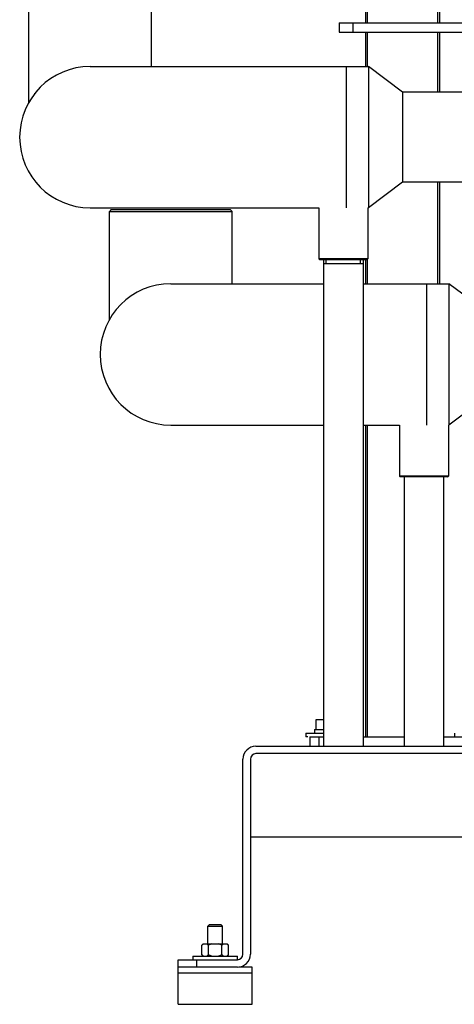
# Model space of a CAD drawing. Header units: millimetres. Extents: x 0 to 4000, y 0 to 3000.
# Tile 145 of 171: x 2692 to 2926, y 1394 to 1924. Entities that reach past the tile are written whole.
import ezdxf

# ---------------------------------------------------------------- set-up
doc = ezdxf.new("R2010")
doc.units = ezdxf.units.MM
doc.header["$LTSCALE"] = 219.99956
doc.layers.get('0').update_dxf_attribs({"linetype": 'CONTINUOUS'})
doc.layers.add('3_ALL_AXES', color=7, linetype='CONTINUOUS')

msp = doc.modelspace()

# ---------------------------------------------------------------- linework, layer by layer
at = {"color": 7, "linetype": 'CONTINUOUS'}
for p, q in [((2877.96, 2736.68), (2877.96, 1922.18)), ((2917.96, 2736.68), (2917.96, 1922.18)), ((2696.48, 1879.45), (2696.48, 1937.68)), ((2762.68, 1898.73), (2762.68, 1937.68)), ((2863.88, 1922.18), (2863.88, 1917.18)), ((2863.88, 1922.18), (2938.96, 1922.18)), ((2863.88, 1917.18), (2938.96, 1917.18)), ((2877.96, 1917.18), (2877.96, 1898.73)), ((2917.96, 1917.18), (2917.96, 1884.83)), ((2729.58, 1898.73), (2879.58, 1898.73)), ((2879.58, 1898.73), (2879.58, 1822.63)), ((2898.08, 1884.83), (2879.58, 1898.73)), ((2898.08, 1884.83), (2898.08, 1836.53)), ((2933.08, 1884.83), (2898.08, 1884.83)), ((2898.08, 1836.53), (2879.58, 1822.63)), ((2933.08, 1836.53), (2898.08, 1836.53)), ((2917.96, 1836.53), (2917.96, 1781.73)), ((2729.58, 1822.63), (2852.88, 1822.63)), ((2740.93, 1821.68), (2739.93, 1820.68)), ((2739.93, 1762.45), (2739.93, 1820.68)), ((2739.93, 1820.68), (2806.13, 1820.68)), ((2740.93, 1821.68), (2805.13, 1821.68)), ((2805.13, 1821.68), (2806.13, 1820.68)), ((2806.13, 1781.73), (2806.13, 1820.68)), ((2852.88, 1822.63), (2852.88, 1795.18)), ((2879.28, 1822.63), (2879.28, 1795.18)), ((2879.28, 1822.63), (2879.58, 1822.63)), ((2853.38, 1794.68), (2852.88, 1795.18)), ((2879.28, 1795.18), (2852.88, 1795.18)), ((2878.78, 1794.68), (2853.38, 1794.68)), ((2855.43, 1794.68), (2855.43, 1532.68)), ((2855.43, 1792.68), (2876.73, 1792.68)), ((2876.73, 1794.68), (2876.73, 1532.68)), ((2877.96, 1794.68), (2877.96, 1781.73)), ((2878.78, 1794.68), (2879.28, 1795.18)), ((2773.03, 1781.73), (2855.43, 1781.73)), ((2876.73, 1781.73), (2923.03, 1781.73)), ((2941.53, 1767.83), (2923.03, 1781.73)), ((2923.03, 1781.73), (2923.03, 1705.63)), ((2941.53, 1719.53), (2923.03, 1705.63)), ((2773.03, 1705.63), (2855.43, 1705.63)), ((2876.73, 1705.63), (2896.33, 1705.63)), ((2877.96, 1705.63), (2877.96, 1537.68)), ((2896.33, 1705.63), (2896.33, 1678.18)), ((2922.73, 1705.63), (2923.03, 1705.63)), ((2922.73, 1705.63), (2922.73, 1678.18)), ((2922.73, 1678.18), (2896.33, 1678.18)), ((2896.83, 1677.68), (2896.33, 1678.18)), ((2922.23, 1677.68), (2896.83, 1677.68)), ((2898.88, 1677.68), (2898.88, 1532.68)), ((2920.18, 1677.68), (2920.18, 1532.68)), ((2922.23, 1677.68), (2922.73, 1678.18)), ((2851.46, 1546.98), (2855.43, 1546.98)), ((2851.46, 1541.68), (2851.46, 1546.98)), ((2845.96, 1539.68), (2855.43, 1539.68)), ((2845.96, 1539.68), (2845.96, 1537.68)), ((2850.58, 1541.68), (2855.43, 1541.68)), ((2850.58, 1541.68), (2850.58, 1539.68)), ((2925.96, 1539.68), (2925.96, 1537.68)), ((2818.96, 1532.68), (3314.96, 1532.68)), ((2846.96, 1537.68), (2845.96, 1537.68)), ((2847.96, 1537.68), (2855.43, 1537.68)), ((2847.96, 1537.68), (2847.96, 1532.68)), ((2852.96, 1537.68), (2852.96, 1532.68)), ((2876.73, 1537.68), (2898.88, 1537.68)), ((2920.18, 1537.68), (2949.96, 1537.68)), ((3314.96, 1528.68), (2818.96, 1528.68)), ((2811.96, 1420.68), (2811.96, 1525.68)), ((2815.96, 1525.68), (2815.96, 1420.68)), ((3317.96, 1483.68), (2815.96, 1483.68)), ((2793.96, 1436.68), (2792.96, 1435.68)), ((2792.96, 1435.68), (2800.96, 1435.68)), ((2792.96, 1426.18), (2792.96, 1435.68)), ((2793.96, 1436.68), (2799.96, 1436.68)), ((2799.96, 1436.68), (2800.96, 1435.68)), ((2800.96, 1426.18), (2800.96, 1435.68)), ((2789.77, 1420.37), (2789.77, 1425.49)), ((2790.46, 1426.18), (2803.46, 1426.18)), ((2793.37, 1420.37), (2793.37, 1425.49)), ((2800.56, 1420.37), (2800.56, 1425.49)), ((2804.15, 1420.37), (2804.15, 1425.49)), ((2776.96, 1417.68), (2808.96, 1417.68)), ((2776.96, 1393.68), (2776.96, 1417.68)), ((2784.96, 1419.68), (2808.96, 1419.68)), ((2784.96, 1419.68), (2784.96, 1417.68)), ((2808.96, 1417.68), (2808.96, 1419.68)), ((2808.96, 1413.68), (2776.96, 1413.68)), ((2776.96, 1410.68), (2816.96, 1410.68)), ((2816.96, 1413.68), (2809.82, 1413.68)), ((2816.96, 1393.68), (2816.96, 1413.68)), ((2776.96, 1393.68), (2816.96, 1393.68))]:
    msp.add_line(p, q, dxfattribs=at)
at = {"color": 9, "linetype": 'CONTINUOUS'}
for p, q in [((2878.96, 2732.68), (2878.96, 1922.18)), ((2916.96, 2732.68), (2916.96, 1922.18)), ((2871.38, 1917.18), (2871.38, 1922.18)), ((2878.96, 1917.18), (2878.96, 1898.73)), ((2916.96, 1917.18), (2916.96, 1884.83)), ((2867.58, 1898.73), (2867.58, 1822.63)), ((2916.96, 1836.53), (2916.96, 1781.73)), ((2878.96, 1794.86), (2878.96, 1781.73)), ((2911.03, 1781.73), (2911.03, 1705.63)), ((2878.96, 1705.63), (2878.96, 1537.68)), ((2786.96, 1417.68), (2786.96, 1413.68))]:
    msp.add_line(p, q, dxfattribs=at)
at = {"color": 2, "linetype": 'CONTINUOUS'}
for p, q in [((2699.78, 1883.99), (2699.78, 1884.31)), ((2856.77, 1792.68), (2856.77, 1794.68)), ((2875.4, 1792.68), (2875.4, 1794.68)), ((2743.23, 1766.99), (2743.23, 1767.31))]:
    msp.add_line(p, q, dxfattribs=at)
at = {"color": 7, "linetype": 'CONTINUOUS'}
for centre, radius, start, end in [((2729.58, 1860.68), 38.05, 90, 270), ((2773.03, 1743.68), 38.05, 90, 270), ((2818.96, 1525.68), 7, 90, 180), ((2818.96, 1525.68), 3, 90, 180), ((2808.96, 1420.68), 7, 270, 360), ((2808.96, 1420.68), 3, 270, 360)]:
    msp.add_arc(centre, radius, start, end, dxfattribs=at)
for points, knots in [([(2790.64, 1426.18), (2790.56, 1426.14), (2790.25, 1425.94), (2789.97, 1425.69), (2789.77, 1425.49)], [0, 0, 0, 0, 0.237469, 1, 1, 1, 1]), ([(2793.37, 1425.49), (2793.3, 1425.56), (2793.03, 1425.81), (2792.74, 1426.04), (2792.5, 1426.18)], [0, 0, 0, 0, 0.262513, 1, 1, 1, 1]), ([(2801.42, 1426.18), (2801.34, 1426.14), (2801.03, 1425.94), (2800.75, 1425.69), (2800.56, 1425.49)], [0, 0, 0, 0, 0.237469, 1, 1, 1, 1]), ([(2804.15, 1425.49), (2804.08, 1425.56), (2803.82, 1425.81), (2803.52, 1426.04), (2803.29, 1426.18)], [0, 0, 0, 0, 0.262513, 1, 1, 1, 1]), ([(2790.64, 1419.68), (2790.56, 1419.72), (2790.25, 1419.92), (2789.97, 1420.17), (2789.77, 1420.37)], [0, 0, 0, 0, 0.237469, 1, 1, 1, 1]), ([(2793.37, 1420.37), (2793.3, 1420.3), (2793.03, 1420.05), (2792.74, 1419.82), (2792.5, 1419.68)], [0, 0, 0, 0, 0.262513, 1, 1, 1, 1]), ([(2801.42, 1419.68), (2801.34, 1419.72), (2801.03, 1419.92), (2800.75, 1420.17), (2800.56, 1420.37)], [0, 0, 0, 0, 0.237469, 1, 1, 1, 1]), ([(2804.15, 1420.37), (2804.08, 1420.3), (2803.82, 1420.05), (2803.52, 1419.82), (2803.29, 1419.68)], [0, 0, 0, 0, 0.262513, 1, 1, 1, 1])]:
    msp.add_open_spline(points, degree=3, knots=knots, dxfattribs=at)
for points in [[(2795.1, 1426.18), (2794.5, 1426.01), (2793.92, 1425.77), (2793.37, 1425.49)], [(2800.56, 1425.49), (2800, 1425.77), (2799.42, 1426.01), (2798.83, 1426.18)], [(2795.1, 1419.68), (2794.5, 1419.85), (2793.92, 1420.09), (2793.37, 1420.37)], [(2800.56, 1420.37), (2800, 1420.09), (2799.42, 1419.85), (2798.83, 1419.68)]]:
    msp.add_open_spline(points, degree=3, dxfattribs=at)
at = {"layer": '3_ALL_AXES', "color": 7, "linetype": 'CONTINUOUS'}
for p, q in [((2790.46, 1426.18), (2789.77, 1425.49)), ((2803.46, 1426.18), (2804.15, 1425.49)), ((2789.77, 1420.37), (2790.46, 1419.68)), ((2804.15, 1420.37), (2803.46, 1419.68))]:
    msp.add_line(p, q, dxfattribs=at)

doc.saveas('drawing.dxf')
